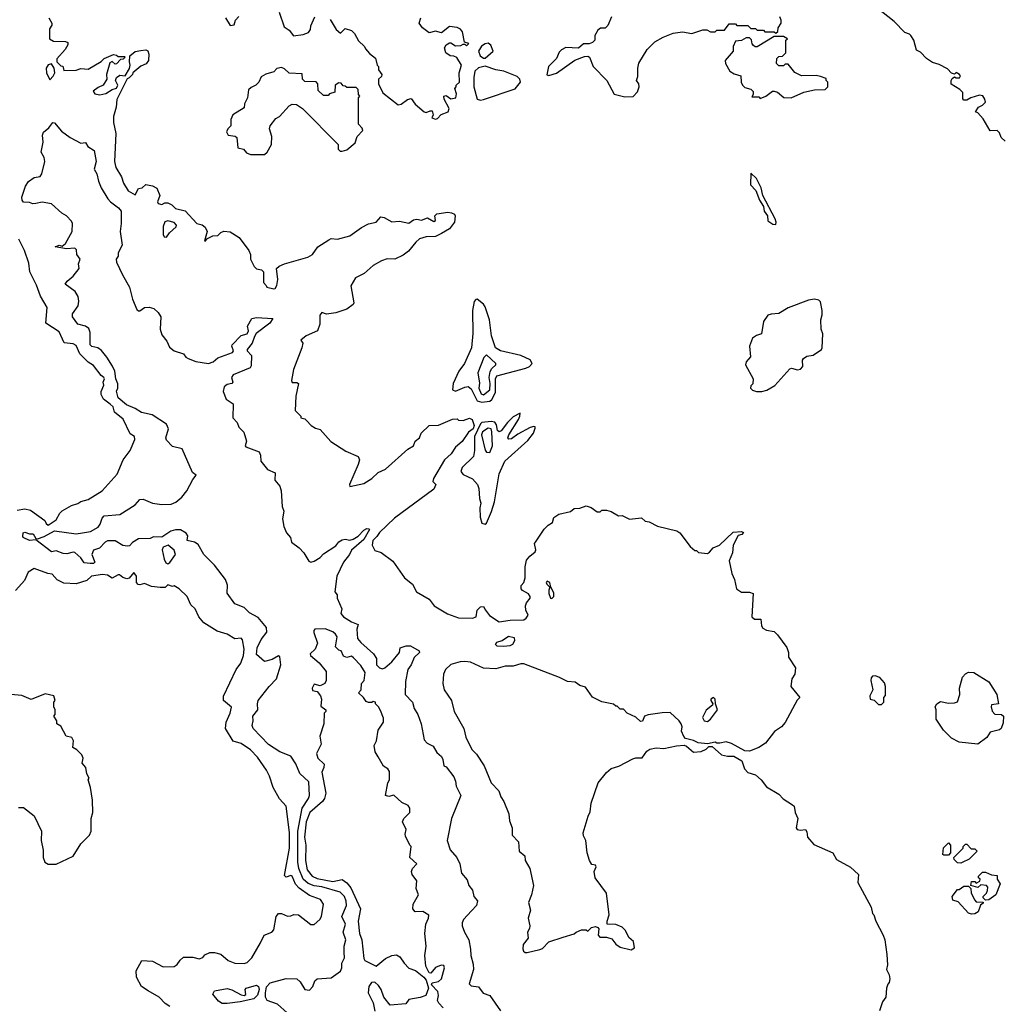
# Model space of a CAD drawing. Extents: x 1793424 to 1900092, y 321114 to 470632.
# Tile 133 of 256: x 1859521 to 1865855, y 377490 to 383827. Entities that reach past the tile are written whole.
import ezdxf

# ---------------------------------------------------------------- set-up
doc = ezdxf.new("R2010")
doc.units = 0

msp = doc.modelspace()

# ---------------------------------------------------------------- linework, layer by layer
at = {"layer": '0CON05XD'}
for points in [[(1860845, 383840), (1860875, 383790), (1860900, 383795), (1860910, 383825), (1860931.7, 383848.3)], [(1861190, 383875), (1861221.7, 383781.7), (1861255, 383760), (1861283.6, 383723.6), (1861345, 383732.5), (1861380, 383745), (1861392.5, 383765), (1861393, 383787), (1861420, 383845)], [(1863327.5, 383845), (1863305, 383790), (1863287, 383773), (1863258.3, 383771.7), (1863240, 383760), (1863220, 383725), (1863220, 383695), (1863205, 383680), (1863185, 383672.5), (1863148.3, 383671.7), (1863116.4, 383643.6), (1863035, 383647.5), (1863006.7, 383633.3), (1862991.7, 383618.3), (1862975, 383577.5), (1862922.5, 383525), (1862911.7, 383471.7), (1862925, 383467.5), (1862975, 383482.1), (1863093.3, 383566.7), (1863155, 383591.2), (1863175, 383592.5), (1863186, 383586), (1863210.8, 383525), (1863297.5, 383435), (1863345, 383348), (1863415, 383331.2), (1863467, 383333), (1863495, 383362.5), (1863506.2, 383395), (1863504, 383414), (1863490, 383435), (1863498.3, 383461.7), (1863496.7, 383515), (1863505, 383547.5), (1863556.7, 383635), (1863607.5, 383685), (1863660, 383715), (1863725, 383740), (1863785, 383750), (1863845, 383737.5), (1863915, 383762.5), (1863941.7, 383761.7), (1863965, 383750), (1863995, 383750), (1864005, 383760), (1864055, 383760), (1864085, 383800), (1864125, 383800), (1864135, 383790), (1864205, 383790), (1864225, 383770), (1864255, 383770), (1864265, 383760), (1864305, 383760), (1864315, 383750), (1864375, 383750), (1864385, 383740), (1864398.3, 383751.7), (1864400, 383775), (1864420, 383805), (1864420, 383825), (1864410, 383845)], [(1865860, 383045), (1865835, 383070), (1865825, 383100), (1865810, 383115), (1865765, 383112.5), (1865718.2, 383188.2), (1865685, 383227.5), (1865670, 383235), (1865690, 383265), (1865713.8, 383276.2), (1865733.3, 383296.7), (1865730, 383315), (1865716.4, 383336.4), (1865695, 383342), (1865640, 383325), (1865615, 383310), (1865595, 383310), (1865588.3, 383318.3), (1865588.3, 383358.3), (1865568.3, 383378.3), (1865513.3, 383413.3), (1865512.5, 383435), (1865520.7, 383449.3), (1865535, 383460), (1865545, 383452.5), (1865567, 383453), (1865572.5, 383465), (1865566.7, 383475), (1865545, 383486.7), (1865535, 383477.5), (1865515, 383482.5), (1865490.5, 383510.5), (1865435, 383539.5), (1865392.6, 383552.6), (1865355, 383578.5), (1865315, 383618.2), (1865290.7, 383630.7), (1865273.5, 383695), (1865254.3, 383725), (1865245, 383734.3), (1865215, 383744.3), (1865146.2, 383815), (1865035, 383902.9)], [(1859708.3, 383838.3), (1859727.5, 383805), (1859727.5, 383792.5), (1859712.5, 383767.5), (1859712.5, 383705), (1859738.3, 383688.3), (1859815, 383686.7), (1859830, 383680), (1859830, 383665), (1859814.1, 383635.9), (1859760, 383575), (1859760, 383555), (1859785, 383530), (1859798.3, 383528.3), (1859805, 383500), (1859885, 383502.5), (1859915, 383512.5), (1859961.7, 383508.3), (1860045, 383557.5), (1860065, 383577.5), (1860125, 383602.5), (1860145, 383600), (1860155, 383590), (1860195, 383590), (1860200, 383585), (1860186.7, 383573.3), (1860170, 383570), (1860145, 383542.5), (1860135, 383540), (1860115, 383557.5), (1860101.2, 383548.8), (1860080, 383475), (1860082.5, 383445), (1860058.8, 383405), (1860025, 383390), (1859993.6, 383366.4), (1860005, 383350), (1860035.8, 383344.2), (1860075, 383352), (1860115, 383378), (1860145, 383386.7), (1860152, 383405), (1860138, 383435), (1860144.2, 383455.8), (1860165, 383470), (1860200, 383465), (1860227, 383513), (1860232.5, 383535), (1860227.5, 383555), (1860230, 383595), (1860265, 383622), (1860300.8, 383629.2), (1860333.6, 383633.6), (1860345.8, 383625.8), (1860352, 383605), (1860350, 383565), (1860335.8, 383544.2), (1860301.2, 383528.8), (1860250, 383485), (1860246.4, 383473.6), (1860225, 383452.5), (1860213, 383447), (1860145.7, 383314.3), (1860141.2, 383265), (1860124, 383205), (1860124.2, 383165), (1860138.9, 383095), (1860130.8, 382915), (1860139.2, 382875), (1860176.7, 382815), (1860190, 382775), (1860220, 382725), (1860265, 382700), (1860285, 382740), (1860310, 382745), (1860333, 382767), (1860375, 382757.5), (1860403, 382743), (1860422.5, 382695), (1860407.5, 382655), (1860412.5, 382645), (1860435, 382638.8), (1860455, 382647.5), (1860475, 382647.5), (1860500, 382635), (1860523, 382613), (1860585, 382597.5), (1860660, 382515), (1860695, 382506.7), (1860715, 382492.5), (1860726.7, 382465), (1860710, 382405), (1860715, 382402.5), (1860730, 382420), (1860763.6, 382436.4), (1860795, 382437.5), (1860815, 382457.5), (1860833.6, 382466.4), (1860875, 382461.2), (1860933.3, 382425), (1860995, 382342.5), (1861006.7, 382315), (1861006.7, 382285), (1861029.3, 382239.3), (1861045, 382223.3), (1861077, 382217), (1861090, 382205), (1861090, 382135), (1861107, 382117), (1861110, 382105), (1861155, 382094), (1861165, 382096.7), (1861176.1, 382116.1), (1861181.2, 382155), (1861173.3, 382225), (1861189.5, 382240.5), (1861224.3, 382255.7), (1861375, 382298.8), (1861405, 382316.7), (1861440, 382365), (1861509.3, 382410.7), (1861525, 382418.8), (1861565, 382415.6), (1861643.9, 382436.1), (1861720, 382490), (1861765, 382514), (1861814, 382525), (1861845, 382557.5), (1861865, 382553.3), (1861915, 382526.7), (1861965, 382530.6), (1862025, 382517.1), (1862055, 382538.9), (1862075, 382542.5), (1862106.4, 382536.4), (1862145, 382551.1), (1862185, 382528), (1862195.8, 382535), (1862192.5, 382565), (1862205, 382576.9), (1862275, 382589.2), (1862300, 382585), (1862317.5, 382575), (1862322.5, 382565), (1862318.8, 382525), (1862285, 382482), (1862235, 382450.6), (1862195, 382432.1), (1862135, 382428.8), (1862094.1, 382415.9), (1862068.9, 382395), (1862021.7, 382338.3), (1861988.1, 382311.9), (1861935, 382286.2), (1861885, 382287.7), (1861848.8, 382275), (1861795, 382245.6), (1861737.2, 382192.8), (1861680.8, 382165), (1861652, 382115), (1861670, 382005), (1861666.7, 381995), (1861625, 381963.3), (1861555, 381940), (1861495, 381932.5), (1861465, 381942.5), (1861452.5, 381925), (1861451.7, 381868.3), (1861437.5, 381825), (1861365, 381792.5), (1861330, 381765), (1861342.5, 381745), (1861336.7, 381715), (1861283.3, 381576.7), (1861270, 381505), (1861275, 381492), (1861305, 381491.9), (1861315.6, 381485), (1861296.9, 381405), (1861292.9, 381312.9), (1861330, 381275), (1861330, 381265), (1861355, 381257.5), (1861367, 381247), (1861396.4, 381216.4), (1861425, 381198.8), (1861455, 381190), (1861521.7, 381111.7), (1861619.2, 381049.2), (1861697.5, 381015), (1861706.7, 380995), (1861698.8, 380965), (1861643.8, 380835), (1861645, 380822.5), (1861735, 380842.5), (1861785.8, 380874.2), (1861827.7, 380912.3), (1861875, 380934), (1862017.8, 381062.2), (1862054.3, 381085), (1862065.4, 381114.6), (1862093.1, 381135), (1862104.3, 381165.7), (1862155.8, 381215.8), (1862215, 381216.7), (1862305, 381256.2), (1862335, 381257.5), (1862345, 381250), (1862375, 381247.5), (1862415, 381262.5), (1862432.5, 381255), (1862444.3, 381215), (1862438.8, 381195), (1862408.4, 381171.6), (1862368.4, 381111.6), (1862324.3, 381075), (1862296.7, 381033.3)], [(1861519.3, 383829.3), (1861557.5, 383765), (1861585, 383740), (1861615, 383770), (1861655, 383757.5), (1861675, 383737.5), (1861700.7, 383690.7), (1861740, 383655), (1861745, 383640), (1861770.7, 383610.7), (1861809.3, 383579.3), (1861820, 383535), (1861830, 383525), (1861830, 383505), (1861850, 383475), (1861848.3, 383461.7), (1861830, 383445), (1861830, 383415), (1861857, 383357), (1861955, 383280), (1861975, 383283.3), (1862015, 383313.3), (1862039.5, 383319.5), (1862064.5, 383284.5), (1862122.5, 383235), (1862135, 383230), (1862161.7, 383241.7), (1862175, 383240), (1862180, 383215), (1862172.5, 383195), (1862195, 383186.2), (1862208.8, 383191.2), (1862233, 383217), (1862277.1, 383235), (1862284.4, 383255), (1862252.5, 383315), (1862250, 383335), (1862265, 383340), (1862295, 383318.8), (1862326.7, 383325), (1862330.7, 383350.7), (1862320, 383385), (1862330, 383395), (1862330, 383405), (1862350, 383425), (1862347.5, 383485), (1862362.5, 383535), (1862333, 383583), (1862315, 383592.5), (1862290, 383595), (1862262.5, 383615), (1862253, 383647), (1862263.6, 383666.4), (1862285, 383677.5), (1862295, 383677.5), (1862325, 383660), (1862359.3, 383660.7), (1862375, 383670), (1862385, 383670), (1862395, 383660), (1862410, 383675), (1862381.7, 383681.7), (1862368.8, 383748.8), (1862356.4, 383766.4), (1862335, 383777.5), (1862285, 383782.5), (1862235, 383742.5), (1862195, 383752.5), (1862155, 383743.3), (1862112, 383775), (1862090, 383805), (1862101.7, 383838.3)], [(1864285, 383320), (1864320, 383335), (1864363, 383367), (1864375, 383367.5), (1864395, 383360), (1864436.1, 383326.1), (1864485, 383324), (1864565, 383360), (1864635, 383376.2), (1864701.7, 383378.3), (1864720, 383395), (1864720, 383425), (1864710, 383435), (1864708.3, 383448.3), (1864671.7, 383461.7), (1864645, 383467.5), (1864550, 383465), (1864507, 383487), (1864465, 383540), (1864445, 383540), (1864435, 383530), (1864405, 383530), (1864390, 383545), (1864391.7, 383578.3), (1864405, 383590), (1864428.3, 383591.7), (1864450, 383615), (1864450, 383695), (1864460, 383705), (1864435, 383720), (1864375, 383720), (1864265, 383652.5), (1864252.5, 383652.5), (1864241.7, 383661.7), (1864232.5, 383672.5), (1864228.3, 383698.3), (1864215, 383710), (1864195, 383710), (1864165, 383692.5), (1864125, 383690), (1864110, 383655), (1864110, 383625), (1864060, 383565), (1864062.5, 383545), (1864090, 383495), (1864118.3, 383478.3), (1864160, 383465), (1864162.5, 383425), (1864170, 383405), (1864185, 383390), (1864225, 383380), (1864240, 383365), (1864240, 383345), (1864231.7, 383331.7), (1864275, 383330), (1864285, 383320)], [(1862515, 383580), (1862566.2, 383625), (1862552.9, 383662.9), (1862535, 383676.2), (1862515, 383672), (1862492.9, 383657.1), (1862473.3, 383625), (1862484.1, 383594.1), (1862505, 383580), (1862515, 383580)], [(1859715, 383440), (1859737.3, 383462.7), (1859746.7, 383485), (1859742.5, 383515), (1859725, 383542.5), (1859705, 383536), (1859692.2, 383515), (1859694.4, 383484.4), (1859715, 383440)], [(1862485, 383308.6), (1862505, 383314.2), (1862708.3, 383381.7), (1862742.5, 383425), (1862737.5, 383445), (1862720.7, 383460.7), (1862635, 383496.7), (1862583.6, 383503.6), (1862515, 383527.5), (1862473, 383517), (1862450, 383495), (1862442, 383455), (1862442.9, 383395), (1862464, 383315), (1862485, 383308.6)], [(1861005, 382958.8), (1861095, 382960), (1861112.5, 382975), (1861141.2, 383025), (1861144.2, 383075), (1861128.8, 383125), (1861133.3, 383145), (1861168.8, 383191.2), (1861192.5, 383205), (1861255, 383272.5), (1861275, 383282.5), (1861301.7, 383281.7), (1861340, 383255), (1861570, 383025), (1861570, 382995), (1861581.7, 382981.7), (1861595, 382980), (1861625, 382990), (1861680, 383035), (1861692.5, 383075), (1861727.5, 383115), (1861725, 383130), (1861700, 383155), (1861700, 383325), (1861710, 383335), (1861700, 383345), (1861698.3, 383378.3), (1861685, 383390), (1861625, 383390), (1861615, 383400), (1861601.7, 383401.7), (1861588.3, 383418.3), (1861575, 383420), (1861550, 383405), (1861548.3, 383361.7), (1861515, 383350), (1861505, 383340), (1861475, 383340), (1861441.7, 383371.7), (1861440, 383415), (1861428.3, 383428.3), (1861355, 383430), (1861340, 383445), (1861338.3, 383478.3), (1861255, 383482.5), (1861225, 383510), (1861205, 383520), (1861176.4, 383513.6), (1861155, 383492.5), (1861105, 383477.5), (1861075, 383460), (1861060, 383425), (1861040, 383405), (1861009.3, 383390.7), (1860993.9, 383376.1), (1860986.4, 383323.6), (1860967.5, 383285), (1860965, 383260), (1860892.5, 383215), (1860880, 383185), (1860880, 383145), (1860860, 383125), (1860852.5, 383105), (1860863, 383083), (1860907, 383077), (1860918.3, 383068.3), (1860925, 383002.5), (1860960, 382995), (1860980.8, 382970.8), (1861005, 382958.8)], [(1859624.2, 382644.2), (1859605, 382642), (1859585, 382650), (1859545, 382653.3), (1859536.7, 382665), (1859534, 382685), (1859558.5, 382755), (1859578.1, 382785), (1859615, 382810.6), (1859652.9, 382817.1), (1859664.2, 382835), (1859683.3, 382915), (1859679.5, 382939.5), (1859660, 382975), (1859671.2, 383038.8), (1859668.2, 383085), (1859675, 383102.9), (1859708.8, 383131.2), (1859735, 383166.2), (1859745, 383163.3), (1859789.7, 383109.7), (1859845, 383069.2), (1859915, 383032.5), (1859945, 383037.5), (1859960.3, 383010.3), (1860000, 382985), (1860012.7, 382915), (1860000.6, 382865), (1860016.7, 382835), (1860027.5, 382787.5), (1860045, 382746), (1860087.8, 382675), (1860105.4, 382655), (1860157.2, 382617.2), (1860172.9, 382595), (1860173.5, 382515), (1860166.5, 382465), (1860180.9, 382375), (1860155, 382326.2), (1860154.4, 382305.6), (1860142.5, 382285), (1860145, 382267.5), (1860181.9, 382185), (1860227.8, 382105), (1860247.7, 382027.7), (1860275, 381962.5), (1860285, 381953.3), (1860295, 381953.3), (1860324.1, 381975.9), (1860355, 381978), (1860385, 381969.2), (1860412.7, 381942.7), (1860428.5, 381915), (1860425.6, 381835), (1860435, 381798.8), (1860467.5, 381757.5), (1860485, 381718.6), (1860515, 381695.6), (1860575, 381676.7), (1860590, 381655), (1860605.9, 381645.9), (1860655, 381628), (1860735, 381614.7), (1860765, 381625.3), (1860795, 381651.8), (1860890, 381685), (1860896.2, 381695), (1860885.4, 381725), (1860887.5, 381735), (1860945, 381794.5), (1860984.3, 381805.7), (1860992.5, 381825), (1860985.7, 381855), (1861015, 381904), (1861045, 381910), (1861150, 381905), (1861130, 381875), (1861042.2, 381807.8), (1861030.8, 381789.2), (1861017.5, 381745), (1860985.4, 381705), (1860984.1, 381695.9), (1861012.2, 381665), (1861009.7, 381600.3), (1861004.2, 381585.8), (1860895, 381540.7), (1860883.6, 381525), (1860893.3, 381495), (1860885, 381485.6), (1860855, 381478.4), (1860837.1, 381465), (1860830.3, 381435), (1860850.3, 381385), (1860895.4, 381355), (1860891.8, 381265), (1860920, 381235), (1860931.9, 381205), (1860962.2, 381172.2), (1860981.2, 381115), (1860970.6, 381085), (1860975, 381078), (1861062.5, 381045), (1861070, 381025), (1861072.5, 380985), (1861080, 380975), (1861115, 380931.9), (1861165, 380910), (1861162.7, 380862.7), (1861193.8, 380825), (1861203.8, 380795), (1861208.9, 380695), (1861219.4, 380665), (1861210.9, 380615), (1861221.1, 380565), (1861238, 380525), (1861263.8, 380495), (1861270, 380465), (1861318.6, 380428.6), (1861350, 380395), (1861382, 380342), (1861395, 380336.7), (1861415, 380341.2), (1861454.1, 380365.9), (1861475, 380388.8), (1861555, 380440), (1861574.1, 380465.9), (1861595, 380480), (1861615, 380483.3), (1861645, 380477.5), (1861665.9, 380484.1), (1861697.7, 380502.3), (1861735, 380542.5), (1861755, 380552.5), (1861770, 380550), (1861772.5, 380545), (1861735, 380481.9), (1861656.2, 380413.8), (1861643.3, 380385), (1861603.7, 380336.3), (1861561.9, 380245), (1861548.8, 380145), (1861562.5, 380125), (1861562.5, 380105), (1861592.5, 380035), (1861586.2, 380005), (1861603.8, 379985), (1861655, 379952.5), (1861697.5, 379935), (1861689.4, 379905), (1861694.6, 379845), (1861715, 379818.5), (1861796.2, 379745), (1861816.7, 379715), (1861815.7, 379675), (1861835.7, 379655), (1861855, 379649.7), (1861869.5, 379655), (1861914.6, 379695), (1861964.6, 379755), (1861969.2, 379785), (1862007.8, 379797.8), (1862035, 379796.9), (1862090.8, 379765), (1862093.8, 379755), (1862058.2, 379721.8), (1862038.8, 379675), (1862018.9, 379645), (1862002.3, 379567.7), (1862001.9, 379485), (1862048, 379435), (1862058.8, 379395), (1862083.3, 379355), (1862103.8, 379295), (1862122.1, 379192.1), (1862141.5, 379171.5), (1862180.8, 379150.8), (1862205, 379110), (1862234.1, 379084.1), (1862243.8, 379065), (1862250, 379025), (1862265, 379017.5), (1862313.8, 378955), (1862325.7, 378925.7), (1862328.8, 378895), (1862358.8, 378835), (1862298.8, 378685), (1862270, 378545), (1862290, 378485), (1862332.5, 378435), (1862353.3, 378395), (1862363.9, 378333.9), (1862400.7, 378290.7), (1862411.2, 378255), (1862433.9, 378223.9), (1862443.3, 378185), (1862465.7, 378155.7), (1862458.8, 378125), (1862428.3, 378091.7), (1862376.7, 378035), (1862366.7, 378015), (1862367.5, 377995), (1862382.5, 377955), (1862410, 377905), (1862422, 377845), (1862422.9, 377805), (1862438.3, 377748.3), (1862440, 377715), (1862412.1, 377622.1), (1862425, 377608.8), (1862473.2, 377603.2), (1862502.7, 377562.7), (1862545, 377546.7), (1862615, 377448.8)], [(1864385, 382510), (1864387.5, 382525), (1864380, 382545), (1864302.5, 382695), (1864292, 382745), (1864261.2, 382805), (1864225, 382840), (1864222.2, 382765), (1864257.1, 382727.1), (1864280.8, 382665), (1864305.9, 382625.9), (1864310, 382595), (1864332.5, 382565), (1864333.7, 382533.7), (1864365, 382511.2), (1864385, 382510)], [(1861242, 377435), (1861180.5, 377490.5), (1861114.1, 377514.1), (1861103.3, 377535), (1861102.5, 377565), (1861108.3, 377601.7), (1861131.7, 377628.3), (1861235, 377656.2), (1861305, 377653.3), (1861326, 377635), (1861356.2, 377585), (1861385, 377580.4), (1861407.2, 377605), (1861419.1, 377640.9), (1861435, 377654), (1861525, 377661.1), (1861585, 377704.3), (1861593.5, 377725), (1861593.8, 377755), (1861610.5, 377789.5), (1861609.2, 377825), (1861608.5, 377865), (1861620, 377905), (1861601.5, 377955), (1861616.5, 378005), (1861592.8, 378055), (1861623.9, 378126.1), (1861622.3, 378155), (1861610.8, 378185), (1861581.7, 378211.7), (1861465.2, 378245.2), (1861415, 378251.7), (1861377.3, 378267.3), (1861343.8, 378295), (1861316.4, 378365), (1861310, 378405), (1861309.8, 378605), (1861338.3, 378751.7), (1861378.5, 378815), (1861384.5, 378834.5), (1861382.2, 378922.2), (1861323.8, 378975), (1861297.7, 379037.7), (1861265, 379086.7), (1861195, 379114.2), (1861121.4, 379161.4), (1861024, 379265), (1861016.7, 379285), (1861023.3, 379315), (1861020, 379345), (1861053.8, 379385), (1861050.8, 379425), (1861055.8, 379445), (1861125.5, 379534.5), (1861174.2, 379585), (1861200.8, 379675), (1861195.7, 379725.7), (1861185, 379733.8), (1861145, 379710), (1861096.4, 379696.4), (1861045, 379742.5), (1861048.5, 379785), (1861075, 379838.9), (1861111.1, 379885), (1861109.4, 379915), (1861055, 379980), (1861000.2, 380010.2), (1860965, 380043.8), (1860905, 380066.7), (1860856.1, 380136.1), (1860857.7, 380187.7), (1860845, 380223.3), (1860775, 380316.7), (1860705, 380386), (1860669.8, 380449.8), (1860645, 380464.3), (1860597.5, 380475), (1860603.8, 380505), (1860592.6, 380522.6), (1860555, 380543.1), (1860524.4, 380544.4), (1860494, 380536), (1860435, 380495.8), (1860382.2, 380497.8), (1860361.1, 380488.9), (1860285, 380485.6), (1860247.6, 380462.4), (1860228.3, 380441.7), (1860215, 380438.2), (1860185, 380443.1), (1860135, 380474), (1860085, 380473.3), (1860070, 380465), (1860034.1, 380425.9), (1859996, 380414), (1859984.2, 380384.2), (1860004.2, 380335), (1859995, 380327.1), (1859975, 380326.7), (1859935, 380331.2), (1859915, 380363.3), (1859875, 380397.5), (1859865, 380400), (1859825, 380388.4), (1859801, 380391), (1859755, 380409.6), (1859725, 380401.9), (1859625, 380480), (1859585, 380476.2), (1859543.9, 380493.9), (1859540.7, 380500.7), (1859543.8, 380525), (1859555, 380528.8), (1859585, 380518), (1859607.8, 380517.8), (1859625, 380487.5), (1859635, 380486.2), (1859679.5, 380500.5), (1859745, 380537.9), (1859885, 380517.1), (1859925.6, 380525.6), (1859976, 380534), (1860025, 380560), (1860039.8, 380580.2), (1860050.9, 380619.1), (1860065, 380634.3), (1860165, 380642.9), (1860265, 380704.3), (1860295, 380738.9), (1860315, 380740.6), (1860375, 380715.7), (1860435.9, 380705.9), (1860495, 380710), (1860525, 380721.2), (1860563.3, 380755), (1860596.2, 380795), (1860635, 380867.5), (1860656.7, 380895), (1860633.9, 380913.9), (1860565.6, 381065.6), (1860505, 381079.2), (1860465, 381120), (1860462, 381135), (1860479.4, 381195), (1860465.8, 381225), (1860373.6, 381283.6), (1860305, 381298.5), (1860265, 381325.3), (1860207.7, 381347.7), (1860155, 381394.3), (1860144.5, 381435.5), (1860152.9, 381455), (1860152.6, 381482.6), (1860140.5, 381515), (1860133.3, 381565), (1860117.6, 381597.6), (1860082.5, 381655), (1860047.7, 381697.7), (1860024.5, 381714.5), (1859985, 381724.4), (1859975.6, 381735), (1859974.5, 381815), (1859965, 381840), (1859945, 381855.6), (1859895, 381868), (1859860, 381915), (1859861.2, 381935), (1859898, 381985), (1859902, 382015), (1859897.5, 382045), (1859877.2, 382077.2), (1859814, 382125), (1859825.6, 382144.4), (1859865, 382175.6), (1859904.6, 382225), (1859900, 382255), (1859910.4, 382285), (1859888.5, 382315), (1859887.5, 382345), (1859876.1, 382356.1), (1859821.4, 382351.4), (1859750, 382365), (1859775, 382376.7), (1859795, 382370), (1859815, 382386.7), (1859858.6, 382465), (1859860, 382515), (1859855, 382530), (1859822, 382565), (1859792.6, 382582.6), (1859725, 382641.1), (1859665, 382653.3), (1859624.2, 382644.2)], [(1860465, 382426.7), (1860484.2, 382455.8), (1860528.8, 382495), (1860530, 382505), (1860515, 382521.2), (1860475, 382532.5), (1860453.9, 382526.1), (1860443.9, 382496.1), (1860443.3, 382445), (1860450.7, 382430.7), (1860465, 382426.7)], [(1859505, 380670), (1859555, 380678.1), (1859590.2, 380670.2), (1859682.5, 380605), (1859691.2, 380585), (1859705, 380574.5), (1859755, 380607.5), (1859779.3, 380650.7), (1859795, 380666.7), (1859855, 380701.2), (1859895, 380713.8), (1859915, 380726.7), (1859961.7, 380738.3), (1860052.5, 380795), (1860148.3, 380901.7), (1860187.5, 380995), (1860232.5, 381055), (1860262.5, 381125), (1860260, 381145), (1860232.7, 381162.7), (1860186.6, 381256.6), (1860131.9, 381301.9), (1860121.9, 381335), (1860103.2, 381353.2), (1860060.8, 381385), (1860044.5, 381415), (1860045.4, 381435), (1860062.7, 381475), (1860058.8, 381495), (1860066, 381515), (1860063.3, 381525), (1860045, 381536.2), (1859995, 381601.2), (1859962.2, 381622.2), (1859907.6, 381677.6), (1859885, 381730), (1859865, 381740.8), (1859808.3, 381748.3), (1859775, 381819.2), (1859690, 381875), (1859698.8, 381975), (1859655, 382047.5), (1859629.5, 382119.5), (1859586.2, 382205), (1859580.5, 382260.5), (1859551.7, 382341.7), (1859516.7, 382415)], [(1862495, 381366.1), (1862545, 381371.4), (1862557.7, 381382.3), (1862581.5, 381428.5), (1862581.3, 381515), (1862589.6, 381535), (1862776.6, 381583.4), (1862800.8, 381595), (1862818.8, 381615), (1862805, 381638), (1862745, 381665.7), (1862615, 381695.6), (1862581.9, 381715), (1862556.6, 381793.4), (1862542.9, 381895), (1862515, 381980), (1862505, 381996), (1862465, 382027.5), (1862455, 382026.7), (1862445, 382012.5), (1862434.4, 381955.6), (1862437, 381807), (1862428.2, 381715), (1862381.5, 381615), (1862345.8, 381565), (1862310.3, 381485), (1862305.7, 381445.7), (1862324.1, 381435.9), (1862385, 381462.7), (1862405.4, 381465.4), (1862425, 381451.9), (1862465, 381374.7), (1862495, 381366.1)], [(1864295, 381433.3), (1864327.7, 381442.3), (1864377.9, 381472.1), (1864475, 381580), (1864486.1, 381583.9), (1864525, 381572.7), (1864545, 381577.8), (1864558.2, 381595), (1864556, 381635), (1864563, 381647), (1864585, 381661.2), (1864625, 381668.1), (1864678.6, 381705), (1864684.3, 381715), (1864687.5, 381805), (1864676.7, 381835), (1864673.8, 381895), (1864683, 381927), (1864683.3, 381955), (1864671.7, 382011.7), (1864662.3, 382022.3), (1864635, 382029.4), (1864595, 382022.2), (1864465, 381973.1), (1864405, 381935.7), (1864355, 381932.5), (1864334.5, 381925.5), (1864306.7, 381885), (1864292.5, 381805), (1864260, 381795), (1864235, 381777.5), (1864216.7, 381725), (1864221.7, 381658.3), (1864193.8, 381626.2), (1864190, 381605), (1864240, 381515), (1864237, 381483), (1864225, 381470), (1864222.5, 381455), (1864235, 381443.3), (1864260, 381435), (1864295, 381433.3)], [(1862505, 381413.1), (1862545.3, 381445), (1862548.1, 381485), (1862541.5, 381525), (1862547.6, 381562.4), (1862558.3, 381581.7), (1862583.3, 381605), (1862583.3, 381615), (1862525, 381670), (1862506.1, 381653.9), (1862468.8, 381555), (1862478.2, 381488.2), (1862473.8, 381455), (1862489.2, 381419.2), (1862505, 381413.1)], [(1862515, 380580), (1862525, 380587.5), (1862557.2, 380662.8), (1862575.9, 380725), (1862604.8, 380905), (1862641.8, 380985), (1862791, 381119), (1862826.5, 381165), (1862837.7, 381197.7), (1862836.2, 381206.2), (1862828.8, 381208.8), (1862805, 381202.5), (1862725, 381158.9), (1862685, 381130), (1862667.5, 381127.5), (1862660.8, 381135), (1862667.5, 381155), (1862729.2, 381255), (1862738.8, 381275), (1862740, 381295), (1862695, 381271.9), (1862658.8, 381235), (1862618.8, 381181.2), (1862605.4, 381174.6), (1862595, 381183.3), (1862589, 381219), (1862577.4, 381237.4), (1862555, 381241.2), (1862495, 381235.7), (1862485, 381225.5), (1862446.5, 381145), (1862446.4, 381053.6), (1862439.7, 381015), (1862366.5, 380945), (1862358.6, 380918.6), (1862375, 380900.8), (1862435, 380871.2), (1862465.6, 380835.6), (1862475, 380810), (1862479.4, 380745), (1862487.5, 380715), (1862481.5, 380685), (1862484.2, 380625), (1862495, 380587.5), (1862515, 380580)], [(1862545, 381042.5), (1862562.5, 381085), (1862559.4, 381175), (1862554.6, 381194.6), (1862535, 381198.6), (1862498.2, 381175), (1862491.6, 381155), (1862515, 381057.5), (1862525, 381043.3), (1862545, 381042.5)], [(1862296.7, 381033.3), (1862254.5, 380995), (1862182.5, 380875), (1862178.8, 380855), (1862198, 380835), (1862185.5, 380805), (1861931.8, 380618.2), (1861835, 380527.3), (1861819.2, 380500.8), (1861792.9, 380475), (1861788.8, 380445), (1861805, 380410), (1861847, 380397), (1861921.7, 380341.7), (1861996.7, 380235), (1862047.5, 380195), (1862074, 380144), (1862155, 380097.5), (1862187.5, 380055), (1862273, 380003), (1862345, 379977.5), (1862435, 379974.3), (1862457.1, 379985), (1862465, 380026.2), (1862485, 380047.5), (1862505, 380051.2), (1862517.7, 380027.7), (1862543.6, 379993.6), (1862605, 379950.8), (1862676.9, 379963.1), (1862764.4, 379965.6), (1862780, 379975), (1862792.5, 379995), (1862777.5, 380027.5), (1862774.4, 380055), (1862782, 380075), (1862805.4, 380104.6), (1862805.5, 380115), (1862795, 380132.9), (1862755, 380152.5), (1862746.2, 380165), (1862747.5, 380185), (1862763.8, 380205), (1862772.5, 380235), (1862772.9, 380305), (1862781.9, 380348.1), (1862803.3, 380375), (1862837.5, 380402.5), (1862841.2, 380415), (1862833.3, 380455), (1862838.8, 380465), (1862895, 380547.5), (1862920, 380575), (1862948.3, 380591.7), (1862957, 380623), (1862990, 380645), (1863065, 380662.5), (1863088.3, 380681.7), (1863125, 380682.5), (1863165, 380697.5), (1863197, 380687), (1863235, 380660), (1863255, 380660), (1863265, 380670), (1863295, 380670), (1863325, 380662.5), (1863373, 380633), (1863397, 380637), (1863445, 380612.5), (1863521.7, 380621.7), (1863545, 380600), (1863570, 380595), (1863625, 380566.7), (1863748.3, 380538.3), (1863767.5, 380525), (1863835, 380436.7), (1863865, 380410), (1863875, 380410), (1863888.3, 380398.3), (1863945, 380392.5), (1863959.5, 380400.5), (1863981.7, 380428.3), (1864022.5, 380445), (1864111.7, 380528.3), (1864165, 380532.5), (1864177.5, 380527.5), (1864166.1, 380513.9), (1864143.3, 380506.7), (1864111.2, 380445), (1864106.2, 380395), (1864086.1, 380343.9), (1864102.1, 380262.1), (1864118.8, 380225), (1864133.3, 380165), (1864163.6, 380143.6), (1864215, 380142.5), (1864240, 380135), (1864230, 379985), (1864248.3, 379968.3), (1864288.3, 379968.3), (1864292.5, 379925), (1864300.7, 379910.7), (1864325, 379897.5), (1864375, 379890), (1864395, 379867.5), (1864456.1, 379786.1), (1864466.7, 379755), (1864467.5, 379725), (1864512.5, 379655), (1864507.5, 379615), (1864487.5, 379585), (1864482.5, 379535), (1864540, 379465), (1864523, 379447), (1864446.1, 379303.9), (1864422.5, 379275), (1864377.5, 379245), (1864318.3, 379171.7), (1864275, 379143.3), (1864215, 379120), (1864185, 379122.5), (1864099.3, 379169.3), (1864065, 379180), (1864025, 379170), (1864005, 379170), (1863995, 379177.5), (1863945, 379167.5), (1863885, 379172.5), (1863855, 379187.5), (1863805, 379200), (1863793, 379213), (1863778.3, 379248.3), (1863782.5, 379275), (1863776.7, 379295), (1863763.3, 379315), (1863705, 379367.5), (1863655, 379366.7), (1863565, 379353.3), (1863540, 379345), (1863528.3, 379311.7), (1863515, 379310), (1863485, 379337.5), (1863430, 379365), (1863405, 379390), (1863385, 379390), (1863365, 379410), (1863355, 379410), (1863341.7, 379421.7), (1863265, 379437.5), (1863205, 379467.5), (1863161.7, 379531.7), (1863125, 379542.5), (1863095, 379562.5), (1863045, 379567.5), (1862993.9, 379593.9), (1862765, 379680.8), (1862745, 379681.4), (1862695, 379666), (1862645, 379666.2), (1862585, 379650), (1862505, 379653.3), (1862421.2, 379691.2), (1862385, 379697.1), (1862355, 379694.2), (1862295, 379676.2), (1862260, 379645), (1862246.7, 379615), (1862243.8, 379555), (1862251.2, 379515), (1862300, 379445), (1862316.7, 379375), (1862378.8, 379265), (1862390.5, 379210.5), (1862430.8, 379130.8), (1862460.5, 379100.5), (1862510, 379025), (1862553.8, 378915), (1862603.6, 378863.6), (1862616.4, 378826.4), (1862635.8, 378795.8), (1862668.8, 378715), (1862671.7, 378671.7), (1862690, 378625), (1862688.3, 378578.3), (1862730, 378535), (1862733.3, 378475), (1862770, 378445), (1862772.5, 378415), (1862803.3, 378365), (1862826.7, 378255), (1862814, 378195), (1862793.8, 378145), (1862807.5, 378095), (1862792, 378045), (1862802.5, 377995), (1862801.7, 377978.3), (1862787.5, 377955), (1862792.5, 377915), (1862760, 377875), (1862757, 377847), (1862763, 377833), (1862773.3, 377823.3), (1862785, 377823.3), (1862867, 377843), (1862885, 377850), (1862925, 377892.5), (1863016.7, 377923.3), (1863087, 377943), (1863100, 377955), (1863135, 377970), (1863165, 377970), (1863175, 377960), (1863200, 377985), (1863225, 377990), (1863240, 377985), (1863247.5, 377975), (1863242.5, 377935), (1863253, 377923), (1863295, 377922.5), (1863330.7, 377910.7), (1863357, 377877), (1863385, 377857.5), (1863455, 377840), (1863477, 377853), (1863470, 377895), (1863440.7, 377920.7), (1863417.5, 377965), (1863396.4, 377986.4), (1863355, 378003.3), (1863300, 378005), (1863300, 378025), (1863312.5, 378065), (1863296.7, 378205), (1863223.3, 378305), (1863217.5, 378345), (1863230, 378375), (1863225, 378386.7), (1863200.7, 378390.7), (1863186.7, 378415), (1863172.5, 378465), (1863162.5, 378545), (1863147.5, 378575), (1863147, 378593), (1863178.3, 378701.7), (1863191.7, 378728.3), (1863196.7, 378785), (1863243.3, 378915), (1863295, 378982.5), (1863325, 379007.5), (1863375, 379023.3), (1863465, 379070), (1863485, 379077.5), (1863525, 379076.7), (1863555, 379120), (1863575, 379133.3), (1863615, 379140), (1863665, 379137.5), (1863747, 379153), (1863795, 379157.5), (1863811.7, 379151.7), (1863855, 379113.3), (1863905, 379117.5), (1863937, 379133), (1863955, 379150), (1863975, 379150), (1864035, 379096.7), (1864075, 379086.7), (1864115, 379087.5), (1864166.4, 379056.4), (1864183.3, 379005), (1864205, 378982.5), (1864255, 378967.5), (1864291.2, 378935), (1864325, 378890), (1864405, 378843.3), (1864432.7, 378812.7), (1864492.5, 378775), (1864502.5, 378765), (1864508.8, 378725), (1864526.1, 378686.1), (1864516.7, 378625), (1864522.5, 378615), (1864545, 378611.2), (1864576.2, 378616.2), (1864585, 378600), (1864588, 378565), (1864629.5, 378519.5), (1864752.5, 378465), (1864775, 378422.5), (1864865, 378373.3), (1864917.5, 378325), (1864912.5, 378275), (1864998.8, 378115), (1865007.5, 378075), (1865016.7, 378065), (1865028.8, 378025), (1865076.7, 377935), (1865085.9, 377905.9), (1865098.3, 377811.7), (1865103.3, 377745), (1865097.5, 377715), (1865115, 377680), (1865118.8, 377655), (1865115, 377630), (1865105, 377620), (1865098, 377595), (1865093.8, 377535), (1865071.2, 377505), (1865051.2, 377448.8)], [(1860475, 380324.4), (1860487.3, 380332.8), (1860523.3, 380385), (1860515, 380413.8), (1860476, 380446), (1860445, 380432), (1860437.5, 380415), (1860450.8, 380355), (1860461.8, 380331.8), (1860475, 380324.4)], [(1860486, 377475), (1860456.7, 377495), (1860417.5, 377535), (1860346.7, 377576.7), (1860304.2, 377604.2), (1860272.5, 377665), (1860270.8, 377705), (1860307.5, 377772.5), (1860375, 377766.7), (1860445, 377732), (1860515, 377733.8), (1860533.9, 377746.1), (1860552.5, 377775), (1860575, 377792.5), (1860635, 377792.5), (1860675, 377782.5), (1860698.3, 377791.7), (1860711.7, 377808.3), (1860745, 377822.5), (1860775, 377822.5), (1860815, 377812.5), (1860863, 377773), (1860905, 377754), (1860965, 377753.8), (1860985, 377758.8), (1861015, 377790), (1861071.2, 377885), (1861094, 377936), (1861142.5, 377955), (1861155, 377970), (1861170, 378055), (1861185, 378074), (1861205, 378074.3), (1861245, 378058), (1861265, 378058.8), (1861285, 378068), (1861315, 378066.2), (1861395, 378003.8), (1861416.1, 378003.9), (1861452.5, 378035), (1861462.5, 378055), (1861476.2, 378135), (1861456.2, 378165), (1861385, 378189.4), (1861318, 378238), (1861295, 378264), (1861274.2, 378314.2), (1861265, 378318.8), (1861235, 378308), (1861225, 378320), (1861257.3, 378495), (1861256.2, 378595), (1861236, 378765), (1861193, 378813), (1861151.4, 378885), (1861128.1, 378958.1), (1861107.9, 378997.9), (1861050.3, 379080.3), (1861005, 379128.6), (1860945, 379169.2), (1860893.9, 379183.9), (1860845.7, 379265.7), (1860850, 379305), (1860875, 379363.3), (1860883.6, 379403.6), (1860832.5, 379445), (1860832.5, 379472.5), (1860914.4, 379645.6), (1860944.2, 379685.8), (1860961.4, 379735), (1860966, 379775), (1860955, 379836.7), (1860945, 379846), (1860905, 379842), (1860855, 379871.9), (1860792.3, 379892.3), (1860706.7, 379945), (1860673.8, 379985), (1860650, 380035), (1860621.7, 380061.7), (1860597.5, 380115), (1860546.7, 380165), (1860515, 380182.5), (1860505, 380180), (1860475, 380190), (1860457, 380173), (1860425, 380172.5), (1860368.3, 380178.3), (1860325, 380197.5), (1860295, 380190), (1860283, 380193), (1860272.5, 380205), (1860272.5, 380245), (1860255, 380270), (1860225, 380232.5), (1860210.7, 380229.3), (1860185, 380236.2), (1860163.3, 380253.3), (1860155, 380254.4), (1860115, 380232.2), (1860085, 380251.5), (1860054.4, 380255.6), (1859982.5, 380245), (1859952.7, 380217.3), (1859884.7, 380195.3), (1859805, 380200), (1859761.5, 380221.5), (1859729.3, 380259.3), (1859702.7, 380262.7), (1859615, 380294.6), (1859575, 380270.8), (1859551.4, 380218.6), (1859535, 380197.9), (1859495, 380153.5)], [(1862945, 380102), (1862957.5, 380115), (1862958.3, 380138.3), (1862937.5, 380175), (1862931.2, 380205), (1862915, 380213.3), (1862908.8, 380205), (1862911.2, 380195), (1862932.5, 380175), (1862924.2, 380155), (1862924.5, 380135), (1862935, 380103.3), (1862945, 380102)], [(1862245, 377468), (1862216.7, 377496.7), (1862209.2, 377515), (1862215.9, 377545.9), (1862211.7, 377571.7), (1862170, 377615), (1862175, 377627.5), (1862215, 377636.2), (1862235, 377653.3), (1862253.3, 377725), (1862249.3, 377739.3), (1862233, 377743), (1862195, 377728), (1862165, 377690), (1862155, 377692.5), (1862134.3, 377735), (1862126.5, 377805), (1862136.2, 377865), (1862126.9, 377946.9), (1862133.1, 378005), (1862152, 378045), (1862153.3, 378063.3), (1862115, 378087.5), (1862065, 378086), (1862050.5, 378105), (1862052.9, 378135), (1862086.5, 378195), (1862071.9, 378235), (1862075.8, 378285), (1862045.6, 378325), (1862041.8, 378345), (1862047.8, 378365), (1862075.6, 378395), (1862031.4, 378435), (1862040, 378505), (1862030, 378515), (1862003, 378573), (1862000, 378585), (1862007.5, 378615), (1861982.9, 378665), (1861993.2, 378686.8), (1862030, 378725), (1862031.7, 378751.7), (1862019.3, 378769.3), (1861979.3, 378789.3), (1861927, 378837), (1861895, 378827.5), (1861873.8, 378835), (1861890, 378915), (1861900, 378935), (1861899.3, 378989.3), (1861890, 379005), (1861862.5, 379022.5), (1861827, 379083), (1861808, 379115), (1861802.5, 379155), (1861816.7, 379185), (1861827.5, 379255), (1861862.5, 379305), (1861861.7, 379331.7), (1861841.7, 379381.7), (1861830, 379405), (1861810, 379425), (1861810, 379435), (1861795, 379440), (1861787, 379433), (1861765, 379432.5), (1861749.3, 379439.3), (1861732.5, 379465), (1861700, 379495), (1861717.5, 379515), (1861720, 379555), (1861737.5, 379575), (1861742.5, 379625), (1861715, 379670), (1861669.3, 379719.3), (1861655, 379730), (1861625, 379722.5), (1861605, 379730), (1861590, 379765), (1861575, 379770), (1861551.7, 379791.7), (1861562.5, 379855), (1861553, 379873), (1861535, 379886.7), (1861486.4, 379906.4), (1861420, 379905), (1861413, 379897), (1861413.6, 379883.6), (1861437.5, 379815), (1861422.5, 379775), (1861390, 379745), (1861392.5, 379735), (1861448.3, 379688.3), (1861493, 379633), (1861493.3, 379575), (1861483.3, 379555), (1861455, 379538.8), (1861415, 379550), (1861402.5, 379525), (1861405, 379510), (1861435, 379502.5), (1861456.1, 379476.1), (1861463.3, 379455), (1861458.3, 379408.3), (1861490, 379385), (1861490, 379375), (1861480, 379365), (1861477.5, 379295), (1861452.5, 379215), (1861460, 379165), (1861431.2, 379105), (1861439.2, 379075), (1861479.2, 379035), (1861478, 379015), (1861465.7, 378985), (1861491.5, 378848.5), (1861481.9, 378815), (1861469.2, 378795), (1861387.8, 378725), (1861363.8, 378665), (1861353.6, 378566.4), (1861360.9, 378515), (1861358.9, 378415), (1861369.5, 378355), (1861402.9, 378315), (1861435, 378300.8), (1861535, 378280.9), (1861595, 378294.3), (1861625, 378272.9), (1861650.4, 378240.4), (1861714.5, 378105), (1861698.6, 378025), (1861708.1, 377945), (1861721.4, 377905), (1861734.4, 377784.4), (1861741.9, 377771.9), (1861815, 377736.2), (1861874, 377785), (1861915, 377803.6), (1861945, 377807.5), (1861966.3, 377796.3), (1861994.4, 377755), (1862025, 377723.3), (1862067.4, 377707.4), (1862121.2, 377665), (1862136.7, 377645), (1862150, 377595), (1862133, 377547), (1862096.4, 377533.6), (1862025, 377520), (1862006, 377494), (1861905, 377483.8), (1861863.3, 377535), (1861846, 377585), (1861830.3, 377610.3), (1861805, 377632.9), (1861785, 377630.6), (1861766.7, 377605), (1861763.8, 377565), (1861795, 377500), (1861806.4, 377446.4)], [(1862635, 379793.6), (1862592, 379795), (1862582.5, 379805), (1862589.7, 379820.3), (1862625, 379831.5), (1862665, 379858.6), (1862701.7, 379851.7), (1862705, 379830), (1862691.2, 379805), (1862675, 379797.5), (1862635, 379793.6)], [(1865065, 379420), (1865080, 379435), (1865080, 379465), (1865091.7, 379478.3), (1865091.2, 379535), (1865085, 379560), (1865053.6, 379593.6), (1865025, 379603.8), (1865007.7, 379602.3), (1864998.3, 379591.7), (1864995.6, 379575), (1865010, 379515), (1864990, 379475), (1864992.5, 379455), (1865017, 379447), (1865045, 379420), (1865065, 379420)], [(1865685, 379164.2), (1865565, 379178), (1865515, 379203.8), (1865464.2, 379254.2), (1865417.5, 379325), (1865417.5, 379385), (1865410, 379405), (1865420, 379425), (1865445, 379440), (1865495, 379428.8), (1865535, 379430), (1865553, 379437), (1865568.8, 379485), (1865566.2, 379525), (1865586.2, 379595), (1865605, 379618), (1865625, 379628), (1865660, 379625), (1865756.2, 379565), (1865807.5, 379485), (1865817.5, 379425), (1865773.3, 379416.7), (1865770, 379405), (1865776.3, 379376.3), (1865795, 379356.9), (1865836.1, 379356.1), (1865850, 379345), (1865847.7, 379302.3), (1865834.2, 379265.8), (1865824, 379256), (1865765, 379242.5), (1865742.7, 379207.3), (1865685, 379164.2)], [(1859755, 378392.5), (1859865, 378442.5), (1859915, 378522.5), (1859970.3, 378579.7), (1859980.8, 378605), (1859981.2, 378685), (1859991.2, 378725), (1859990, 378805), (1859977.5, 378885), (1859962.5, 378935), (1859967.5, 378945), (1859953, 378973), (1859947.5, 379015), (1859923, 379043), (1859930, 379075), (1859920, 379095), (1859888.3, 379128.3), (1859863, 379143), (1859867.5, 379185), (1859856.4, 379206.4), (1859820, 379215), (1859785, 379280), (1859760, 379295), (1859760, 379315), (1859740, 379345), (1859750, 379355), (1859750, 379385), (1859740, 379405), (1859740, 379435), (1859750, 379445), (1859740, 379475), (1859685, 379487.5), (1859595, 379452.5), (1859535, 379477.5), (1859465, 379483.8)], [(1863945, 379310.6), (1863965.4, 379324.6), (1864009.4, 379385), (1863996.7, 379425), (1863996, 379455), (1863985, 379463.8), (1863966.7, 379455), (1863966.7, 379445), (1863980, 379425), (1863977.5, 379415), (1863936.5, 379383.5), (1863913, 379337), (1863923.3, 379315), (1863945, 379310.6)], [(1859513.6, 378756.4), (1859545, 378757.5), (1859615, 378702.5), (1859662.5, 378605), (1859660, 378545), (1859673, 378483), (1859672.5, 378435), (1859682.5, 378405), (1859705, 378392.5), (1859755, 378392.5)], [(1865495, 378450), (1865465, 378450), (1865460, 378455), (1865463, 378497), (1865495, 378530), (1865510, 378515), (1865510, 378465), (1865495, 378450)], [(1865575, 378397.5), (1865555, 378400), (1865531.7, 378421.7), (1865530, 378435), (1865590, 378495), (1865590, 378505), (1865605, 378520), (1865615, 378520), (1865641.7, 378491.7), (1865665, 378490), (1865680, 378475), (1865630, 378425), (1865585, 378402.5), (1865575, 378397.5)], [(1865735, 378160), (1865720, 378175), (1865720, 378185), (1865740, 378205), (1865747, 378223), (1865750, 378245), (1865740, 378255), (1865705, 378260), (1865685, 378242.5), (1865640, 378255), (1865645, 378280), (1865665, 378280), (1865675, 378270), (1865698.3, 378281.7), (1865700, 378295), (1865690, 378305), (1865690, 378315), (1865715, 378340), (1865735, 378340), (1865773, 378323), (1865808.3, 378318.3), (1865810, 378295), (1865827.5, 378265), (1865800, 378195), (1865755, 378162.5), (1865735, 378160)], [(1865645, 378070), (1865625, 378077.5), (1865559.3, 378149.3), (1865525, 378160), (1865520, 378185), (1865555, 378230), (1865565, 378230), (1865595, 378250), (1865625, 378250), (1865640, 378235), (1865642.5, 378205), (1865665, 378160), (1865675, 378150), (1865718.3, 378148.3), (1865718.3, 378141.7), (1865702.5, 378127.5), (1865687.5, 378085), (1865665, 378072.5), (1865645, 378070)], [(1860855, 377494.4), (1860824.6, 377494.6), (1860800.2, 377510.2), (1860763.3, 377555), (1860775, 377576.2), (1860855, 377592.5), (1860885, 377584), (1860945, 377551.2), (1860965, 377547.5), (1860976.4, 377553.6), (1860972.5, 377585), (1860977.5, 377595), (1861045, 377613.3), (1861057.5, 377605), (1861062.5, 377585), (1861051.7, 377548.3), (1861027.5, 377525), (1860940, 377505), (1860855, 377494.4)]]:
    msp.add_lwpolyline(points, dxfattribs=at)

doc.saveas('drawing.dxf')
